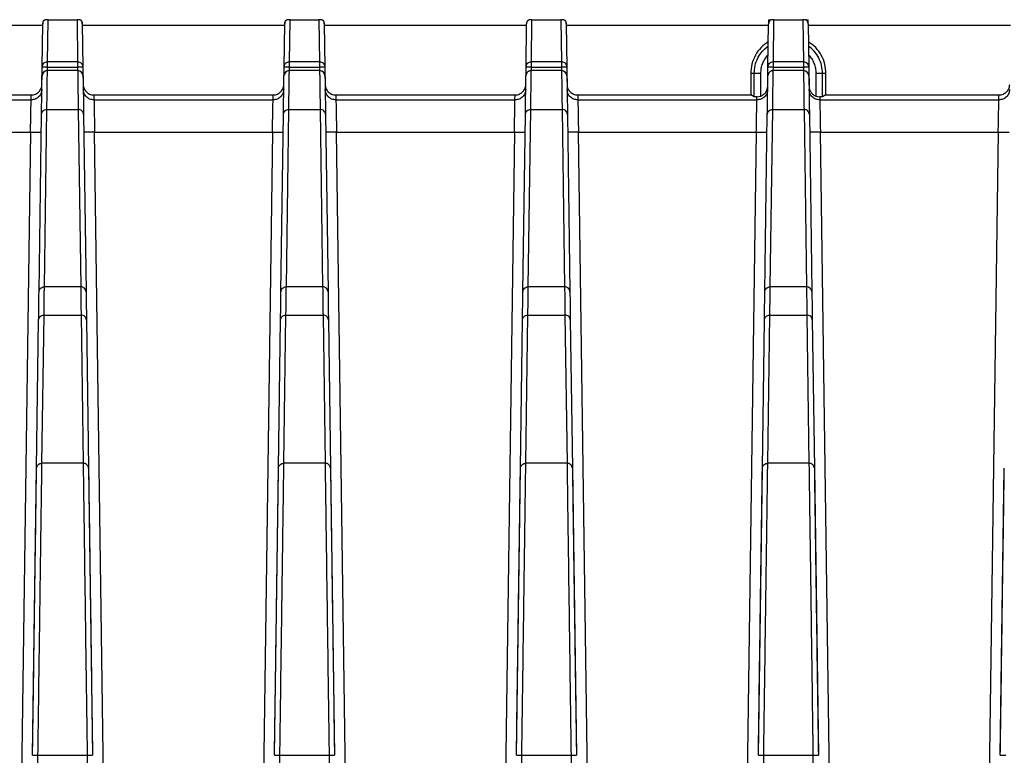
# Model space of a CAD drawing. Header units: millimetres. Extents: x -400 to 1650, y 544 to 1669.
# Tile 14 of 33: x 266 to 357, y 1601 to 1669. Entities that reach past the tile are written whole.
import ezdxf

# ---------------------------------------------------------------- set-up
doc = ezdxf.new("R2010")
doc.units = ezdxf.units.MM

# ---------------------------------------------------------------- blocks, each defined once
blk = doc.blocks.new('Drawing View10')
at = {"color": 7, "linetype": 'Continuous', "lineweight": 25}
for p, q in [((-182.365, 42.447), (-163.546, 42.447)), ((-163.601, 38.545), (-163.545, 42.549)), ((-163.544, 42.65), (-163.545, 42.557)), ((-163.545, 42.548), (-163.545, 42.557)), ((-163.381, 42.915), (-163.34, 42.947)), ((-163.101, 39.036), (-163.05, 42.947)), ((-163.05, 42.947), (-160.361, 42.947)), ((-160.361, 42.947), (-160.31, 39.036)), ((-160.071, 42.947), (-160.03, 42.915)), ((-159.866, 42.557), (-159.867, 42.65)), ((-159.866, 42.557), (-159.866, 42.548)), ((-159.866, 42.549), (-159.81, 38.545)), ((-159.865, 42.447), (-141.046, 42.447)), ((-141.101, 38.545), (-141.045, 42.549)), ((-141.044, 42.65), (-141.045, 42.557)), ((-141.045, 42.548), (-141.045, 42.557)), ((-140.881, 42.915), (-140.84, 42.947)), ((-140.601, 39.036), (-140.55, 42.947)), ((-140.55, 42.947), (-137.861, 42.947)), ((-137.861, 42.947), (-137.81, 39.036)), ((-137.571, 42.947), (-137.53, 42.915)), ((-137.366, 42.557), (-137.367, 42.65)), ((-137.366, 42.557), (-137.366, 42.548)), ((-137.366, 42.549), (-137.31, 38.545)), ((-137.365, 42.447), (-118.546, 42.447)), ((-118.601, 38.545), (-118.545, 42.549)), ((-118.544, 42.65), (-118.545, 42.557)), ((-118.545, 42.548), (-118.545, 42.557)), ((-118.381, 42.915), (-118.34, 42.947)), ((-118.101, 39.036), (-118.05, 42.947)), ((-118.05, 42.947), (-115.361, 42.947)), ((-115.361, 42.947), (-115.31, 39.036)), ((-115.071, 42.947), (-115.03, 42.915)), ((-114.866, 42.557), (-114.867, 42.65)), ((-114.866, 42.557), (-114.866, 42.548)), ((-114.866, 42.549), (-114.81, 38.545)), ((-114.865, 42.447), (-96.046, 42.447)), ((-96.101, 38.545), (-96.045, 42.549)), ((-96.045, 42.58), (-96.045, 42.548)), ((-96.04, 42.947), (-96.044, 42.58)), ((-96.04, 42.947), (-95.84, 42.947)), ((-95.601, 39.036), (-95.55, 42.947)), ((-95.55, 42.947), (-92.861, 42.947)), ((-92.861, 42.947), (-92.81, 39.036)), ((-92.571, 42.947), (-92.371, 42.947)), ((-92.367, 42.581), (-92.371, 42.947)), ((-92.366, 42.548), (-92.366, 42.581)), ((-92.366, 42.549), (-92.31, 38.545)), ((-92.365, 42.447), (-73.546, 42.447)), ((-163.622, 37.026), (-163.601, 38.545)), ((-163.601, 38.545), (-163.569, 38.695)), ((-163.106, 38.213), (-163.101, 38.541)), ((-160.309, 39.036), (-163.101, 39.036)), ((-163.101, 38.541), (-160.31, 38.541)), ((-160.31, 38.541), (-160.305, 38.213)), ((-159.81, 38.545), (-159.781, 36.448)), ((-141.122, 37.026), (-141.101, 38.545)), ((-141.101, 38.545), (-141.069, 38.695)), ((-140.606, 38.213), (-140.601, 38.541)), ((-137.809, 39.036), (-140.601, 39.036)), ((-140.601, 38.541), (-137.81, 38.541)), ((-137.81, 38.541), (-137.805, 38.213)), ((-137.31, 38.545), (-137.281, 36.448)), ((-118.622, 37.026), (-118.601, 38.545)), ((-118.601, 38.545), (-118.569, 38.695)), ((-118.106, 38.213), (-118.101, 38.541)), ((-115.309, 39.036), (-118.101, 39.036)), ((-118.101, 38.541), (-115.31, 38.541)), ((-115.31, 38.541), (-115.305, 38.213)), ((-114.81, 38.545), (-114.781, 36.448)), ((-96.122, 37.026), (-96.101, 38.545)), ((-96.101, 38.545), (-96.069, 38.695)), ((-95.606, 38.213), (-95.601, 38.541)), ((-92.809, 39.036), (-95.601, 39.036)), ((-95.601, 38.541), (-92.81, 38.541)), ((-92.81, 38.541), (-92.805, 38.213)), ((-92.31, 38.545), (-92.281, 36.448)), ((-163.582, 37.864), (-163.612, 37.72)), ((-160.298, 38.213), (-163.112, 38.213)), ((-163.112, 38.21), (-163.112, 38.211)), ((-160.298, 38.21), (-163.112, 38.21)), ((-160.298, 38.211), (-160.298, 38.21)), ((-141.082, 37.864), (-141.112, 37.72)), ((-137.798, 38.213), (-140.612, 38.213)), ((-140.612, 38.21), (-140.612, 38.211)), ((-137.798, 38.21), (-140.612, 38.21)), ((-137.798, 38.211), (-137.798, 38.21)), ((-118.582, 37.864), (-118.612, 37.72)), ((-115.298, 38.213), (-118.112, 38.213)), ((-118.112, 38.21), (-118.112, 38.211)), ((-115.298, 38.21), (-118.112, 38.21)), ((-115.298, 38.211), (-115.298, 38.21)), ((-97.705, 37.948), (-97.705, 35.947)), ((-97.381, 37.947), (-97.705, 37.947)), ((-96.765, 37.953), (-97.381, 37.947)), ((-97.381, 35.784), (-97.381, 37.947)), ((-96.765, 35.844), (-96.765, 37.953)), ((-96.082, 37.864), (-96.112, 37.72)), ((-92.798, 38.213), (-95.612, 38.213)), ((-95.612, 38.21), (-95.612, 38.211)), ((-92.798, 38.21), (-95.612, 38.21)), ((-92.798, 38.211), (-92.798, 38.21)), ((-91.646, 37.954), (-91.646, 35.844)), ((-91.03, 37.947), (-91.646, 37.954)), ((-91.03, 35.784), (-91.03, 37.947)), ((-90.705, 37.947), (-91.03, 37.947)), ((-90.705, 35.947), (-90.705, 37.947)), ((-180.705, 35.947), (-164.623, 35.947)), ((-164.629, 35.486), (-164.624, 35.947)), ((-158.787, 35.947), (-158.782, 35.486)), ((-158.787, 35.947), (-142.123, 35.947)), ((-142.129, 35.486), (-142.124, 35.947)), ((-136.287, 35.947), (-136.282, 35.486)), ((-136.287, 35.947), (-119.623, 35.947)), ((-119.629, 35.486), (-119.624, 35.947)), ((-113.787, 35.947), (-113.782, 35.486)), ((-113.787, 35.947), (-97.705, 35.947)), ((-97.381, 35.784), (-97.705, 35.947)), ((-97.126, 35.781), (-97.381, 35.784)), ((-97.129, 35.486), (-97.126, 35.781)), ((-97.126, 35.781), (-96.765, 35.844)), ((-91.646, 35.844), (-91.285, 35.781)), ((-91.03, 35.784), (-91.285, 35.781)), ((-91.285, 35.781), (-91.281, 35.486)), ((-90.705, 35.947), (-91.03, 35.784)), ((-90.705, 35.947), (-74.623, 35.947)), ((-74.629, 35.486), (-74.624, 35.947)), ((-181.281, 35.486), (-164.629, 35.486)), ((-158.782, 35.486), (-142.129, 35.486)), ((-136.282, 35.486), (-119.629, 35.486)), ((-113.782, 35.486), (-97.129, 35.486)), ((-91.281, 35.486), (-74.629, 35.486)), ((-163.893, 17.633), (-163.663, 34.129)), ((-163.393, 18.105), (-163.163, 34.601)), ((-163.163, 34.601), (-160.248, 34.601)), ((-160.248, 34.601), (-160.018, 18.105)), ((-159.748, 34.129), (-159.518, 17.633)), ((-141.393, 17.633), (-141.163, 34.129)), ((-140.893, 18.105), (-140.663, 34.601)), ((-140.663, 34.601), (-137.748, 34.601)), ((-137.748, 34.601), (-137.518, 18.105)), ((-137.248, 34.129), (-137.018, 17.633)), ((-118.893, 17.633), (-118.663, 34.129)), ((-118.393, 18.105), (-118.163, 34.601)), ((-118.163, 34.601), (-115.248, 34.601)), ((-115.248, 34.601), (-115.018, 18.105)), ((-114.748, 34.129), (-114.518, 17.633)), ((-96.393, 17.633), (-96.163, 34.129)), ((-95.893, 18.105), (-95.663, 34.601)), ((-95.663, 34.601), (-92.748, 34.601)), ((-92.748, 34.601), (-92.518, 18.105)), ((-92.248, 34.129), (-92.018, 17.633)), ((-181.225, 32.499), (-164.685, 32.499)), ((-164.685, 32.499), (-165.692, -39.557)), ((-157.719, -39.557), (-158.725, 32.499)), ((-158.725, 32.499), (-142.185, 32.499)), ((-142.185, 32.499), (-143.192, -39.557)), ((-135.219, -39.557), (-136.225, 32.499)), ((-136.225, 32.499), (-119.685, 32.499)), ((-119.685, 32.499), (-120.692, -39.557)), ((-112.719, -39.557), (-113.725, 32.499)), ((-113.725, 32.499), (-97.185, 32.499)), ((-97.185, 32.499), (-98.192, -39.557)), ((-90.219, -39.557), (-91.225, 32.499)), ((-91.225, 32.499), (-74.685, 32.499)), ((-74.685, 32.499), (-75.692, -39.557)), ((-160.018, 18.105), (-163.393, 18.105)), ((-137.518, 18.105), (-140.893, 18.105)), ((-115.018, 18.105), (-118.393, 18.105)), ((-92.518, 18.105), (-95.893, 18.105)), ((-164.122, 1.242), (-163.929, 15.028)), ((-163.622, 1.7), (-163.429, 15.487)), ((-163.429, 15.487), (-159.981, 15.487)), ((-159.981, 15.487), (-159.789, 1.7)), ((-159.482, 15.028), (-159.289, 1.242)), ((-141.622, 1.242), (-141.429, 15.028)), ((-141.122, 1.7), (-140.929, 15.487)), ((-140.929, 15.487), (-137.481, 15.487)), ((-137.481, 15.487), (-137.289, 1.7)), ((-136.982, 15.028), (-136.789, 1.242)), ((-119.122, 1.242), (-118.929, 15.028)), ((-118.622, 1.7), (-118.429, 15.487)), ((-118.429, 15.487), (-114.981, 15.487)), ((-114.981, 15.487), (-114.789, 1.7)), ((-114.482, 15.028), (-114.289, 1.242)), ((-96.622, 1.242), (-96.429, 15.028)), ((-96.122, 1.7), (-95.929, 15.487)), ((-95.929, 15.487), (-92.481, 15.487)), ((-92.481, 15.487), (-92.289, 1.7)), ((-91.982, 15.028), (-91.789, 1.242)), ((-164.495, -25.456), (-164.122, 1.24)), ((-159.789, 1.7), (-163.622, 1.7)), ((-159.289, 1.24), (-158.916, -25.456)), ((-141.995, -25.456), (-141.622, 1.24)), ((-137.289, 1.7), (-141.122, 1.7)), ((-136.789, 1.24), (-136.416, -25.456)), ((-119.495, -25.456), (-119.122, 1.24)), ((-114.789, 1.7), (-118.622, 1.7)), ((-114.289, 1.24), (-113.916, -25.456)), ((-96.995, -25.456), (-96.622, 1.24)), ((-92.289, 1.7), (-96.122, 1.7)), ((-91.789, 1.24), (-91.416, -25.456)), ((-74.495, -25.456), (-74.122, 1.24)), ((-164.192, -39.56), (-163.995, -25.452)), ((-163.995, -25.452), (-159.416, -25.452)), ((-159.416, -25.452), (-159.219, -39.56)), ((-141.692, -39.56), (-141.495, -25.452)), ((-141.495, -25.452), (-136.916, -25.452)), ((-136.916, -25.452), (-136.719, -39.56)), ((-119.192, -39.56), (-118.995, -25.452)), ((-118.995, -25.452), (-114.416, -25.452)), ((-114.416, -25.452), (-114.219, -39.56)), ((-96.692, -39.56), (-96.495, -25.452)), ((-96.495, -25.452), (-91.916, -25.452)), ((-91.916, -25.452), (-91.719, -39.56))]:
    blk.add_line(p, q, dxfattribs=at)
for centre, radius, start, end in [((-163.244, 42.647), 0.3, 117.15391, 179.52327), ((-160.167, 42.647), 0.3, 0.47702, 62.84609), ((-140.744, 42.647), 0.3, 117.15391, 179.52327), ((-137.667, 42.647), 0.3, 0.47702, 62.84609), ((-118.244, 42.647), 0.3, 117.15391, 179.52327), ((-115.167, 42.647), 0.3, 0.47702, 62.84609), ((-163.112, 37.713), 0.5, 89.98729, 162.03785), ((-160.298, 37.713), 0.5, 1.25507, 89.98759), ((-140.612, 37.713), 0.5, 89.98729, 162.03785), ((-137.798, 37.713), 0.5, 1.25507, 89.98759), ((-118.112, 37.713), 0.5, 89.98729, 162.03785), ((-115.298, 37.713), 0.5, 1.25507, 89.98759), ((-95.612, 37.713), 0.5, 89.98729, 162.03785), ((-92.798, 37.713), 0.5, 1.25507, 89.98759)]:
    blk.add_arc(centre, radius, start, end, dxfattribs=at)
for points, knots in [([(-163.545, 42.557), (-163.542, 42.592), (-163.537, 42.66), (-163.504, 42.756), (-163.453, 42.843), (-163.406, 42.89), (-163.381, 42.914)], [0, 0, 0, 0, 0.259258, 0.504984, 0.748134, 1, 1, 1, 1]), ([(-163.05, 42.947), (-163.065, 42.947), (-163.093, 42.948), (-163.179, 42.946), (-163.253, 42.949), (-163.304, 42.948), (-163.34, 42.947)], [0, 0, 0, 0, 0.049531, 0.095807, 0.372529, 1, 1, 1, 1]), ([(-160.071, 42.947), (-160.102, 42.947), (-160.14, 42.947), (-160.228, 42.947), (-160.268, 42.947), (-160.317, 42.948), (-160.346, 42.948), (-160.361, 42.947)], [0, 0, 0, 0, 0.632231, 0.789686, 0.902627, 0.949244, 1, 1, 1, 1]), ([(-160.029, 42.914), (-160.005, 42.89), (-159.958, 42.843), (-159.907, 42.756), (-159.874, 42.66), (-159.869, 42.592), (-159.866, 42.557)], [0, 0, 0, 0, 0.251866, 0.495016, 0.740741, 1, 1, 1, 1]), ([(-141.045, 42.557), (-141.042, 42.592), (-141.037, 42.66), (-141.004, 42.756), (-140.953, 42.843), (-140.906, 42.89), (-140.881, 42.914)], [0, 0, 0, 0, 0.259258, 0.504984, 0.748134, 1, 1, 1, 1]), ([(-140.55, 42.947), (-140.565, 42.947), (-140.593, 42.948), (-140.679, 42.946), (-140.753, 42.949), (-140.804, 42.948), (-140.84, 42.947)], [0, 0, 0, 0, 0.049531, 0.095807, 0.372529, 1, 1, 1, 1]), ([(-137.571, 42.947), (-137.602, 42.947), (-137.64, 42.947), (-137.728, 42.947), (-137.768, 42.947), (-137.817, 42.948), (-137.846, 42.948), (-137.861, 42.947)], [0, 0, 0, 0, 0.632231, 0.789686, 0.902627, 0.949244, 1, 1, 1, 1]), ([(-137.529, 42.914), (-137.505, 42.89), (-137.458, 42.843), (-137.407, 42.756), (-137.374, 42.66), (-137.369, 42.592), (-137.366, 42.557)], [0, 0, 0, 0, 0.251866, 0.495016, 0.740741, 1, 1, 1, 1]), ([(-118.545, 42.557), (-118.542, 42.592), (-118.537, 42.66), (-118.504, 42.756), (-118.453, 42.843), (-118.406, 42.89), (-118.381, 42.914)], [0, 0, 0, 0, 0.2592585, 0.5049842, 0.7481337, 1, 1, 1, 1]), ([(-118.05, 42.947), (-118.065, 42.947), (-118.093, 42.948), (-118.179, 42.946), (-118.253, 42.949), (-118.304, 42.948), (-118.34, 42.947)], [0, 0, 0, 0, 0.049531, 0.095807, 0.372529, 1, 1, 1, 1]), ([(-115.071, 42.947), (-115.102, 42.947), (-115.14, 42.947), (-115.228, 42.947), (-115.268, 42.947), (-115.317, 42.948), (-115.346, 42.948), (-115.361, 42.947)], [0, 0, 0, 0, 0.632231, 0.789686, 0.902627, 0.949244, 1, 1, 1, 1]), ([(-115.029, 42.914), (-115.005, 42.89), (-114.958, 42.843), (-114.907, 42.756), (-114.874, 42.66), (-114.869, 42.592), (-114.866, 42.557)], [0, 0, 0, 0, 0.2518663, 0.4950158, 0.7407415, 1, 1, 1, 1]), ([(-95.84, 42.947), (-95.888, 42.903), (-95.967, 42.83), (-96.027, 42.695), (-96.038, 42.617), (-96.044, 42.58)], [0, 0, 0, 0, 0.451058, 0.74093, 1, 1, 1, 1]), ([(-95.55, 42.947), (-95.565, 42.947), (-95.593, 42.948), (-95.679, 42.946), (-95.753, 42.949), (-95.804, 42.948), (-95.84, 42.947)], [0, 0, 0, 0, 0.049531, 0.095807, 0.372529, 1, 1, 1, 1]), ([(-92.571, 42.947), (-92.602, 42.947), (-92.64, 42.947), (-92.728, 42.947), (-92.768, 42.947), (-92.817, 42.948), (-92.846, 42.948), (-92.861, 42.947)], [0, 0, 0, 0, 0.632231, 0.789686, 0.902627, 0.949244, 1, 1, 1, 1]), ([(-92.367, 42.581), (-92.373, 42.617), (-92.384, 42.696), (-92.444, 42.83), (-92.523, 42.903), (-92.571, 42.947)], [0, 0, 0, 0, 0.25854, 0.548619, 1, 1, 1, 1]), ([(-92.326, 39.685), (-92.224, 39.563), (-92.021, 39.318), (-91.811, 38.888), (-91.672, 38.43), (-91.655, 38.113), (-91.646, 37.954)], [0, 0, 0, 0, 0.250003, 0.500004, 0.750003, 1, 1, 1, 1]), ([(-163.569, 38.695), (-163.567, 38.708), (-163.553, 38.784), (-163.457, 38.9), (-163.297, 39.014), (-163.166, 39.029), (-163.101, 39.036)], [0, 0, 0, 0, 0.0647414, 0.3764943, 0.6882471, 1, 1, 1, 1]), ([(-141.069, 38.695), (-141.067, 38.708), (-141.053, 38.784), (-140.957, 38.9), (-140.797, 39.014), (-140.666, 39.029), (-140.601, 39.036)], [0, 0, 0, 0, 0.064741, 0.376494, 0.688247, 1, 1, 1, 1]), ([(-118.569, 38.695), (-118.567, 38.708), (-118.553, 38.784), (-118.457, 38.9), (-118.297, 39.014), (-118.166, 39.029), (-118.101, 39.036)], [0, 0, 0, 0, 0.064741, 0.376494, 0.688247, 1, 1, 1, 1]), ([(-96.069, 38.695), (-96.067, 38.708), (-96.053, 38.784), (-95.957, 38.9), (-95.797, 39.014), (-95.666, 39.029), (-95.601, 39.036)], [0, 0, 0, 0, 0.064729, 0.376486, 0.688243, 1, 1, 1, 1]), ([(-163.112, 38.21), (-163.178, 38.203), (-163.308, 38.189), (-163.469, 38.074), (-163.565, 37.957), (-163.579, 37.879), (-163.582, 37.864)], [0, 0, 0, 0, 0.309109, 0.618218, 0.927327, 1, 1, 1, 1]), ([(-163.163, 34.601), (-163.152, 35.398), (-163.129, 36.994), (-163.118, 37.805), (-163.112, 38.21)], [0, 0, 0, 0, 0.5, 1, 1, 1, 1]), ([(-160.298, 38.21), (-160.297, 38.124), (-160.294, 37.986), (-160.295, 37.785), (-160.291, 37.666), (-160.29, 37.605), (-160.29, 37.585), (-160.29, 37.577)], [0, 0, 0, 0, 0.465616, 0.748835, 0.914687, 0.971235, 1, 1, 1, 1]), ([(-160.29, 37.577), (-160.284, 37.188), (-160.273, 36.411), (-160.257, 35.204), (-160.248, 34.601)], [0, 0, 0, 0, 0.5, 1, 1, 1, 1]), ([(-140.612, 38.21), (-140.678, 38.203), (-140.808, 38.189), (-140.969, 38.074), (-141.065, 37.957), (-141.079, 37.879), (-141.082, 37.864)], [0, 0, 0, 0, 0.309109, 0.618218, 0.927327, 1, 1, 1, 1]), ([(-140.663, 34.601), (-140.652, 35.398), (-140.629, 36.994), (-140.618, 37.805), (-140.612, 38.21)], [0, 0, 0, 0, 0.5, 1, 1, 1, 1]), ([(-137.798, 38.21), (-137.797, 38.124), (-137.794, 37.986), (-137.795, 37.785), (-137.791, 37.666), (-137.79, 37.605), (-137.79, 37.585), (-137.79, 37.577)], [0, 0, 0, 0, 0.465616, 0.748835, 0.914687, 0.971235, 1, 1, 1, 1]), ([(-137.79, 37.577), (-137.784, 37.188), (-137.773, 36.411), (-137.757, 35.204), (-137.748, 34.601)], [0, 0, 0, 0, 0.5, 1, 1, 1, 1]), ([(-118.112, 38.21), (-118.178, 38.203), (-118.308, 38.189), (-118.469, 38.074), (-118.565, 37.957), (-118.579, 37.879), (-118.582, 37.864)], [0, 0, 0, 0, 0.309109, 0.618218, 0.927327, 1, 1, 1, 1]), ([(-118.163, 34.601), (-118.152, 35.398), (-118.129, 36.994), (-118.118, 37.805), (-118.112, 38.21)], [0, 0, 0, 0, 0.5, 1, 1, 1, 1]), ([(-115.298, 38.21), (-115.297, 38.124), (-115.294, 37.986), (-115.295, 37.785), (-115.291, 37.666), (-115.29, 37.605), (-115.29, 37.585), (-115.29, 37.577)], [0, 0, 0, 0, 0.465616, 0.748835, 0.914687, 0.971235, 1, 1, 1, 1]), ([(-115.29, 37.577), (-115.284, 37.188), (-115.273, 36.411), (-115.257, 35.204), (-115.248, 34.601)], [0, 0, 0, 0, 0.5, 1, 1, 1, 1]), ([(-95.612, 38.21), (-95.678, 38.203), (-95.808, 38.189), (-95.969, 38.074), (-96.065, 37.957), (-96.079, 37.879), (-96.082, 37.864)], [0, 0, 0, 0, 0.309109, 0.618218, 0.927327, 1, 1, 1, 1]), ([(-95.663, 34.601), (-95.652, 35.398), (-95.629, 36.994), (-95.618, 37.805), (-95.612, 38.21)], [0, 0, 0, 0, 0.5, 1, 1, 1, 1]), ([(-92.798, 38.21), (-92.797, 38.124), (-92.794, 37.986), (-92.795, 37.785), (-92.791, 37.666), (-92.79, 37.605), (-92.79, 37.585), (-92.79, 37.577)], [0, 0, 0, 0, 0.465616, 0.748835, 0.914687, 0.971235, 1, 1, 1, 1]), ([(-92.79, 37.577), (-92.784, 37.188), (-92.773, 36.411), (-92.757, 35.204), (-92.748, 34.601)], [0, 0, 0, 0, 0.5, 1, 1, 1, 1]), ([(-164.623, 35.947), (-164.55, 35.951), (-164.409, 35.958), (-164.159, 36.038), (-163.909, 36.223), (-163.721, 36.47), (-163.637, 36.719), (-163.628, 36.86), (-163.623, 36.934)], [0, 0, 0, 0, 0.1405683, 0.2714143, 0.4999908, 0.7285715, 0.8592385, 1, 1, 1, 1]), ([(-159.787, 36.934), (-159.783, 36.86), (-159.774, 36.719), (-159.69, 36.47), (-159.501, 36.223), (-159.252, 36.038), (-159.001, 35.958), (-158.86, 35.951), (-158.787, 35.947)], [0, 0, 0, 0, 0.14056, 0.2714, 0.499966, 0.728538, 0.85916, 1, 1, 1, 1]), ([(-142.123, 35.947), (-142.05, 35.951), (-141.909, 35.958), (-141.659, 36.038), (-141.409, 36.223), (-141.221, 36.47), (-141.137, 36.719), (-141.128, 36.86), (-141.123, 36.934)], [0, 0, 0, 0, 0.140568, 0.271414, 0.499991, 0.728572, 0.859239, 1, 1, 1, 1]), ([(-137.287, 36.934), (-137.283, 36.86), (-137.274, 36.719), (-137.19, 36.47), (-137.001, 36.223), (-136.752, 36.038), (-136.501, 35.958), (-136.36, 35.951), (-136.287, 35.947)], [0, 0, 0, 0, 0.14056, 0.2714, 0.499966, 0.728538, 0.85916, 1, 1, 1, 1]), ([(-119.623, 35.947), (-119.55, 35.951), (-119.409, 35.958), (-119.159, 36.038), (-118.909, 36.223), (-118.721, 36.47), (-118.637, 36.719), (-118.628, 36.86), (-118.623, 36.934)], [0, 0, 0, 0, 0.140568, 0.271414, 0.499991, 0.728572, 0.859239, 1, 1, 1, 1]), ([(-114.787, 36.934), (-114.783, 36.86), (-114.774, 36.719), (-114.69, 36.47), (-114.501, 36.223), (-114.252, 36.038), (-114.001, 35.958), (-113.86, 35.951), (-113.787, 35.947)], [0, 0, 0, 0, 0.14056, 0.2714, 0.499966, 0.728538, 0.85916, 1, 1, 1, 1]), ([(-96.765, 35.844), (-96.674, 35.888), (-96.492, 35.976), (-96.292, 36.206), (-96.154, 36.471), (-96.135, 36.666), (-96.126, 36.762)], [0, 0, 0, 0, 0.253524, 0.509058, 0.755782, 1, 1, 1, 1]), ([(-92.285, 36.762), (-92.275, 36.662), (-92.256, 36.46), (-92.11, 36.193), (-91.909, 35.971), (-91.733, 35.886), (-91.646, 35.844)], [0, 0, 0, 0, 0.253548, 0.509099, 0.755806, 1, 1, 1, 1]), ([(-74.623, 35.947), (-74.55, 35.951), (-74.409, 35.958), (-74.159, 36.038), (-73.909, 36.223), (-73.721, 36.47), (-73.637, 36.719), (-73.628, 36.86), (-73.623, 36.934)], [0, 0, 0, 0, 0.140568, 0.271414, 0.499991, 0.728572, 0.859239, 1, 1, 1, 1]), ([(-164.685, 32.499), (-164.681, 32.724), (-164.673, 33.153), (-164.66, 33.891), (-164.645, 34.676), (-164.632, 35.342), (-164.63, 35.439), (-164.629, 35.486)], [0, 0, 0, 0, 0.145139, 0.277137, 0.500811, 0.754604, 1, 1, 1, 1]), ([(-158.782, 35.486), (-158.78, 35.439), (-158.778, 35.342), (-158.766, 34.676), (-158.751, 33.889), (-158.738, 33.151), (-158.73, 32.723), (-158.725, 32.499)], [0, 0, 0, 0, 0.24453, 0.499018, 0.723558, 0.855404, 1, 1, 1, 1]), ([(-142.185, 32.499), (-142.181, 32.724), (-142.173, 33.153), (-142.16, 33.891), (-142.145, 34.676), (-142.132, 35.342), (-142.13, 35.439), (-142.129, 35.486)], [0, 0, 0, 0, 0.145139, 0.277137, 0.500811, 0.754604, 1, 1, 1, 1]), ([(-136.282, 35.486), (-136.28, 35.439), (-136.278, 35.342), (-136.266, 34.676), (-136.251, 33.889), (-136.238, 33.151), (-136.23, 32.723), (-136.225, 32.499)], [0, 0, 0, 0, 0.24453, 0.499018, 0.723558, 0.855404, 1, 1, 1, 1]), ([(-119.685, 32.499), (-119.681, 32.724), (-119.673, 33.153), (-119.66, 33.891), (-119.645, 34.676), (-119.632, 35.342), (-119.63, 35.439), (-119.629, 35.486)], [0, 0, 0, 0, 0.145139, 0.277137, 0.500811, 0.754604, 1, 1, 1, 1]), ([(-113.782, 35.486), (-113.78, 35.439), (-113.778, 35.342), (-113.766, 34.676), (-113.751, 33.889), (-113.738, 33.151), (-113.73, 32.723), (-113.725, 32.499)], [0, 0, 0, 0, 0.24453, 0.499018, 0.723558, 0.855404, 1, 1, 1, 1]), ([(-97.185, 32.499), (-97.181, 32.723), (-97.173, 33.151), (-97.16, 33.889), (-97.145, 34.676), (-97.133, 35.342), (-97.13, 35.439), (-97.129, 35.486)], [0, 0, 0, 0, 0.144516, 0.276304, 0.500792, 0.75504, 1, 1, 1, 1]), ([(-91.281, 35.486), (-91.28, 35.442), (-91.279, 35.374), (-91.272, 34.999), (-91.263, 34.534), (-91.251, 33.914), (-91.238, 33.181), (-91.23, 32.736), (-91.225, 32.499)], [0, 0, 0, 0, 0.240086, 0.367628, 0.499818, 0.713264, 0.847575, 1, 1, 1, 1]), ([(-74.685, 32.499), (-74.681, 32.724), (-74.673, 33.153), (-74.66, 33.891), (-74.645, 34.676), (-74.632, 35.342), (-74.63, 35.439), (-74.629, 35.486)], [0, 0, 0, 0, 0.145139, 0.277137, 0.500811, 0.754604, 1, 1, 1, 1]), ([(-163.429, 15.487), (-163.42, 15.96), (-163.407, 16.669), (-163.411, 17.338), (-163.404, 17.645), (-163.398, 17.846), (-163.395, 18.007), (-163.393, 18.105)], [0, 0, 0, 0, 0.499985, 0.749987, 0.793096, 0.874992, 1, 1, 1, 1]), ([(-160.018, 18.105), (-160.01, 17.705), (-159.998, 17.106), (-160.002, 16.39), (-159.993, 16.042), (-159.988, 15.807), (-159.984, 15.607), (-159.981, 15.487)], [0, 0, 0, 0, 0.499985, 0.749986, 0.793068, 0.874992, 1, 1, 1, 1]), ([(-140.929, 15.487), (-140.92, 15.96), (-140.907, 16.669), (-140.911, 17.338), (-140.904, 17.645), (-140.898, 17.846), (-140.895, 18.007), (-140.893, 18.105)], [0, 0, 0, 0, 0.499985, 0.749987, 0.793096, 0.874992, 1, 1, 1, 1]), ([(-137.518, 18.105), (-137.51, 17.705), (-137.498, 17.106), (-137.502, 16.39), (-137.493, 16.042), (-137.488, 15.807), (-137.484, 15.607), (-137.481, 15.487)], [0, 0, 0, 0, 0.499985, 0.749986, 0.793068, 0.874992, 1, 1, 1, 1]), ([(-118.429, 15.487), (-118.42, 15.96), (-118.407, 16.669), (-118.411, 17.338), (-118.404, 17.645), (-118.398, 17.846), (-118.395, 18.007), (-118.393, 18.105)], [0, 0, 0, 0, 0.499985, 0.749987, 0.793096, 0.874992, 1, 1, 1, 1]), ([(-115.018, 18.105), (-115.01, 17.705), (-114.998, 17.106), (-115.002, 16.39), (-114.993, 16.042), (-114.988, 15.807), (-114.984, 15.607), (-114.981, 15.487)], [0, 0, 0, 0, 0.499985, 0.749986, 0.793068, 0.874992, 1, 1, 1, 1]), ([(-95.929, 15.487), (-95.92, 15.96), (-95.907, 16.669), (-95.911, 17.338), (-95.904, 17.645), (-95.898, 17.846), (-95.895, 18.007), (-95.893, 18.105)], [0, 0, 0, 0, 0.499985, 0.749987, 0.793096, 0.874992, 1, 1, 1, 1]), ([(-92.518, 18.105), (-92.51, 17.705), (-92.498, 17.106), (-92.502, 16.39), (-92.493, 16.042), (-92.488, 15.807), (-92.484, 15.607), (-92.481, 15.487)], [0, 0, 0, 0, 0.499985, 0.749986, 0.793068, 0.874992, 1, 1, 1, 1]), ([(-163.995, -25.452), (-163.974, -23.99), (-163.934, -21.065), (-163.875, -16.793), (-163.819, -12.722), (-163.767, -8.941), (-163.72, -5.527), (-163.68, -2.569), (-163.646, -0.074), (-163.63, 1.109), (-163.622, 1.7)], [0, 0, 0, 0, 0.125, 0.25, 0.375, 0.5, 0.625, 0.75, 0.875, 1, 1, 1, 1]), ([(-159.789, 1.7), (-159.781, 1.109), (-159.765, -0.074), (-159.731, -2.569), (-159.69, -5.527), (-159.644, -8.941), (-159.592, -12.722), (-159.536, -16.793), (-159.477, -21.065), (-159.436, -23.99), (-159.416, -25.452)], [0, 0, 0, 0, 0.125, 0.25, 0.375, 0.5, 0.625, 0.75, 0.875, 1, 1, 1, 1]), ([(-141.495, -25.452), (-141.474, -23.99), (-141.434, -21.065), (-141.375, -16.793), (-141.319, -12.722), (-141.267, -8.941), (-141.22, -5.527), (-141.18, -2.569), (-141.146, -0.074), (-141.13, 1.109), (-141.122, 1.7)], [0, 0, 0, 0, 0.125, 0.25, 0.375, 0.5, 0.625, 0.75, 0.875, 1, 1, 1, 1]), ([(-137.289, 1.7), (-137.281, 1.109), (-137.265, -0.074), (-137.231, -2.569), (-137.19, -5.527), (-137.144, -8.941), (-137.092, -12.722), (-137.036, -16.793), (-136.977, -21.065), (-136.936, -23.99), (-136.916, -25.452)], [0, 0, 0, 0, 0.125, 0.25, 0.375, 0.5, 0.625, 0.75, 0.875, 1, 1, 1, 1]), ([(-118.995, -25.452), (-118.974, -23.99), (-118.934, -21.065), (-118.875, -16.793), (-118.819, -12.722), (-118.767, -8.941), (-118.72, -5.527), (-118.68, -2.569), (-118.646, -0.074), (-118.63, 1.109), (-118.622, 1.7)], [0, 0, 0, 0, 0.125, 0.25, 0.375, 0.5, 0.625, 0.75, 0.875, 1, 1, 1, 1]), ([(-114.789, 1.7), (-114.781, 1.109), (-114.765, -0.074), (-114.731, -2.569), (-114.69, -5.527), (-114.644, -8.941), (-114.592, -12.722), (-114.536, -16.793), (-114.477, -21.065), (-114.436, -23.99), (-114.416, -25.452)], [0, 0, 0, 0, 0.125, 0.25, 0.375, 0.5, 0.625, 0.75, 0.875, 1, 1, 1, 1]), ([(-96.495, -25.452), (-96.474, -23.99), (-96.434, -21.065), (-96.375, -16.793), (-96.319, -12.722), (-96.267, -8.941), (-96.22, -5.527), (-96.18, -2.569), (-96.146, -0.074), (-96.13, 1.109), (-96.122, 1.7)], [0, 0, 0, 0, 0.125, 0.25, 0.375, 0.5, 0.625, 0.75, 0.875, 1, 1, 1, 1]), ([(-92.289, 1.7), (-92.281, 1.109), (-92.265, -0.074), (-92.231, -2.569), (-92.19, -5.527), (-92.144, -8.941), (-92.092, -12.722), (-92.036, -16.793), (-91.977, -21.065), (-91.936, -23.99), (-91.916, -25.452)], [0, 0, 0, 0, 0.125, 0.25, 0.375, 0.5, 0.625, 0.75, 0.875, 1, 1, 1, 1])]:
    blk.add_open_spline(points, degree=3, knots=knots, dxfattribs=at)
for points in [[(-96.065, 40.913), (-96.303, 40.738), (-96.78, 40.388), (-97.296, 39.658), (-97.641, 38.833), (-97.684, 38.243), (-97.705, 37.948)], [(-97.381, 37.947), (-97.364, 38.197), (-97.33, 38.695), (-97.058, 39.4), (-96.648, 40.034), (-96.265, 40.355), (-96.073, 40.515)], [(-90.705, 37.947), (-90.727, 38.242), (-90.77, 38.832), (-91.114, 39.658), (-91.631, 40.388), (-92.108, 40.738), (-92.346, 40.913)], [(-91.03, 37.947), (-91.047, 38.197), (-91.081, 38.695), (-91.353, 39.4), (-91.762, 40.034), (-92.146, 40.355), (-92.337, 40.515)], [(-96.765, 37.953), (-96.756, 38.112), (-96.738, 38.429), (-96.6, 38.888), (-96.39, 39.318), (-96.187, 39.562), (-96.085, 39.685)], [(-163.101, 38.541), (-163.166, 38.541), (-163.297, 38.543), (-163.463, 38.545), (-163.578, 38.546), (-163.593, 38.546), (-163.601, 38.545)], [(-163.101, 38.541), (-163.101, 38.602), (-163.101, 38.724), (-163.101, 38.882), (-163.101, 38.999), (-163.101, 39.024), (-163.101, 39.036)], [(-160.31, 39.036), (-160.31, 39.024), (-160.31, 38.999), (-160.31, 38.882), (-160.31, 38.724), (-160.31, 38.602), (-160.31, 38.541)], [(-159.81, 38.545), (-159.817, 38.546), (-159.832, 38.546), (-159.948, 38.545), (-160.113, 38.543), (-160.244, 38.541), (-160.31, 38.541)], [(-160.309, 39.036), (-160.244, 39.029), (-160.115, 39.014), (-159.951, 38.901), (-159.835, 38.739), (-159.818, 38.61), (-159.81, 38.545)], [(-140.601, 38.541), (-140.666, 38.541), (-140.797, 38.543), (-140.963, 38.545), (-141.078, 38.546), (-141.093, 38.546), (-141.101, 38.545)], [(-140.601, 38.541), (-140.601, 38.602), (-140.601, 38.724), (-140.601, 38.882), (-140.601, 38.999), (-140.601, 39.024), (-140.601, 39.036)], [(-137.81, 39.036), (-137.81, 39.024), (-137.81, 38.999), (-137.81, 38.882), (-137.81, 38.724), (-137.81, 38.602), (-137.81, 38.541)], [(-137.31, 38.545), (-137.317, 38.546), (-137.332, 38.546), (-137.448, 38.545), (-137.613, 38.543), (-137.744, 38.541), (-137.81, 38.541)], [(-137.809, 39.036), (-137.744, 39.029), (-137.615, 39.014), (-137.451, 38.901), (-137.335, 38.739), (-137.318, 38.61), (-137.31, 38.545)], [(-118.101, 38.541), (-118.166, 38.541), (-118.297, 38.543), (-118.463, 38.545), (-118.578, 38.546), (-118.593, 38.546), (-118.601, 38.545)], [(-118.101, 38.541), (-118.101, 38.602), (-118.101, 38.724), (-118.101, 38.882), (-118.101, 38.999), (-118.101, 39.024), (-118.101, 39.036)], [(-115.31, 39.036), (-115.31, 39.024), (-115.31, 38.999), (-115.31, 38.882), (-115.31, 38.724), (-115.31, 38.602), (-115.31, 38.541)], [(-114.81, 38.545), (-114.817, 38.546), (-114.832, 38.546), (-114.948, 38.545), (-115.113, 38.543), (-115.244, 38.541), (-115.31, 38.541)], [(-115.309, 39.036), (-115.244, 39.029), (-115.115, 39.014), (-114.951, 38.901), (-114.835, 38.739), (-114.818, 38.61), (-114.81, 38.545)], [(-95.601, 38.541), (-95.666, 38.541), (-95.797, 38.543), (-95.963, 38.545), (-96.078, 38.546), (-96.093, 38.546), (-96.101, 38.545)], [(-95.601, 38.541), (-95.601, 38.602), (-95.601, 38.724), (-95.601, 38.882), (-95.601, 38.999), (-95.601, 39.024), (-95.601, 39.036)], [(-92.81, 39.036), (-92.81, 39.024), (-92.81, 38.999), (-92.81, 38.882), (-92.81, 38.724), (-92.81, 38.602), (-92.81, 38.541)], [(-92.31, 38.545), (-92.317, 38.546), (-92.332, 38.546), (-92.448, 38.545), (-92.613, 38.543), (-92.744, 38.541), (-92.81, 38.541)], [(-92.809, 39.036), (-92.744, 39.029), (-92.615, 39.014), (-92.451, 38.901), (-92.335, 38.739), (-92.318, 38.61), (-92.31, 38.545)], [(-163.663, 34.129), (-163.652, 34.923), (-163.629, 36.51), (-163.618, 37.317), (-163.612, 37.72)], [(-159.798, 37.72), (-159.807, 37.785), (-159.823, 37.914), (-159.939, 38.075), (-160.103, 38.188), (-160.233, 38.203), (-160.298, 38.21)], [(-159.798, 37.72), (-159.793, 37.317), (-159.781, 36.51), (-159.759, 34.922), (-159.748, 34.129)], [(-141.163, 34.129), (-141.152, 34.923), (-141.129, 36.51), (-141.118, 37.317), (-141.112, 37.72)], [(-137.298, 37.72), (-137.307, 37.785), (-137.323, 37.914), (-137.439, 38.075), (-137.603, 38.188), (-137.733, 38.203), (-137.798, 38.21)], [(-137.298, 37.72), (-137.293, 37.317), (-137.281, 36.51), (-137.259, 34.922), (-137.248, 34.129)], [(-118.663, 34.129), (-118.652, 34.923), (-118.629, 36.51), (-118.618, 37.317), (-118.612, 37.72)], [(-114.798, 37.72), (-114.807, 37.785), (-114.823, 37.914), (-114.939, 38.075), (-115.103, 38.188), (-115.233, 38.203), (-115.298, 38.21)], [(-114.798, 37.72), (-114.793, 37.317), (-114.781, 36.51), (-114.759, 34.922), (-114.748, 34.129)], [(-96.163, 34.129), (-96.152, 34.923), (-96.129, 36.51), (-96.118, 37.317), (-96.112, 37.72)], [(-92.298, 37.72), (-92.307, 37.785), (-92.323, 37.914), (-92.439, 38.075), (-92.603, 38.188), (-92.733, 38.203), (-92.798, 38.21)], [(-92.298, 37.72), (-92.293, 37.317), (-92.281, 36.51), (-92.259, 34.922), (-92.248, 34.129)], [(-163.63, 36.472), (-163.646, 36.343), (-163.68, 36.083), (-163.911, 35.758), (-164.24, 35.531), (-164.499, 35.501), (-164.629, 35.486)], [(-158.782, 35.486), (-158.911, 35.501), (-159.171, 35.531), (-159.499, 35.758), (-159.731, 36.083), (-159.764, 36.343), (-159.781, 36.472)], [(-141.13, 36.472), (-141.146, 36.343), (-141.18, 36.083), (-141.411, 35.758), (-141.74, 35.531), (-141.999, 35.501), (-142.129, 35.486)], [(-136.282, 35.486), (-136.411, 35.501), (-136.671, 35.531), (-136.999, 35.758), (-137.231, 36.083), (-137.264, 36.343), (-137.281, 36.472)], [(-118.63, 36.472), (-118.646, 36.343), (-118.68, 36.083), (-118.911, 35.758), (-119.24, 35.531), (-119.499, 35.501), (-119.629, 35.486)], [(-113.782, 35.486), (-113.911, 35.501), (-114.171, 35.531), (-114.499, 35.758), (-114.731, 36.083), (-114.764, 36.343), (-114.781, 36.472)], [(-96.13, 36.472), (-96.146, 36.343), (-96.18, 36.083), (-96.411, 35.758), (-96.74, 35.531), (-97, 35.501), (-97.129, 35.486)], [(-91.281, 35.486), (-91.411, 35.501), (-91.671, 35.531), (-91.999, 35.758), (-92.231, 36.083), (-92.264, 36.343), (-92.281, 36.472)], [(-73.63, 36.472), (-73.646, 36.343), (-73.68, 36.083), (-73.911, 35.758), (-74.24, 35.531), (-74.499, 35.501), (-74.629, 35.486)], [(-163.663, 34.129), (-163.654, 34.191), (-163.638, 34.315), (-163.522, 34.471), (-163.358, 34.58), (-163.228, 34.594), (-163.163, 34.601)], [(-159.748, 34.129), (-159.756, 34.191), (-159.773, 34.315), (-159.889, 34.471), (-160.053, 34.58), (-160.183, 34.594), (-160.248, 34.601)], [(-141.163, 34.129), (-141.154, 34.191), (-141.138, 34.315), (-141.022, 34.471), (-140.858, 34.58), (-140.728, 34.594), (-140.663, 34.601)], [(-137.248, 34.129), (-137.256, 34.191), (-137.273, 34.315), (-137.389, 34.471), (-137.553, 34.58), (-137.683, 34.594), (-137.748, 34.601)], [(-118.663, 34.129), (-118.654, 34.191), (-118.638, 34.315), (-118.522, 34.471), (-118.358, 34.58), (-118.228, 34.594), (-118.163, 34.601)], [(-114.748, 34.129), (-114.756, 34.191), (-114.773, 34.315), (-114.889, 34.471), (-115.053, 34.58), (-115.183, 34.594), (-115.248, 34.601)], [(-96.163, 34.129), (-96.154, 34.191), (-96.138, 34.315), (-96.022, 34.471), (-95.858, 34.58), (-95.728, 34.594), (-95.663, 34.601)], [(-92.248, 34.129), (-92.256, 34.191), (-92.273, 34.315), (-92.389, 34.471), (-92.553, 34.58), (-92.683, 34.594), (-92.748, 34.601)], [(-164.685, 32.499), (-164.554, 32.498), (-164.292, 32.494), (-163.962, 32.49), (-163.731, 32.489), (-163.701, 32.489), (-163.685, 32.49)], [(-158.725, 32.499), (-158.856, 32.498), (-159.118, 32.494), (-159.449, 32.49), (-159.68, 32.489), (-159.71, 32.489), (-159.725, 32.49)], [(-142.185, 32.499), (-142.054, 32.498), (-141.792, 32.494), (-141.462, 32.49), (-141.231, 32.489), (-141.201, 32.489), (-141.185, 32.49)], [(-136.225, 32.499), (-136.356, 32.498), (-136.618, 32.494), (-136.949, 32.49), (-137.18, 32.489), (-137.21, 32.489), (-137.225, 32.49)], [(-119.685, 32.499), (-119.554, 32.498), (-119.292, 32.494), (-118.962, 32.49), (-118.731, 32.489), (-118.701, 32.489), (-118.685, 32.49)], [(-113.725, 32.499), (-113.856, 32.498), (-114.118, 32.494), (-114.449, 32.49), (-114.68, 32.489), (-114.71, 32.489), (-114.725, 32.49)], [(-97.185, 32.499), (-97.054, 32.498), (-96.792, 32.494), (-96.462, 32.49), (-96.231, 32.489), (-96.201, 32.489), (-96.185, 32.49)], [(-91.225, 32.499), (-91.356, 32.498), (-91.618, 32.494), (-91.949, 32.49), (-92.18, 32.489), (-92.21, 32.489), (-92.225, 32.49)], [(-74.685, 32.499), (-74.554, 32.498), (-74.292, 32.494), (-73.962, 32.49), (-73.731, 32.489), (-73.701, 32.489), (-73.685, 32.49)], [(-163.929, 15.028), (-163.923, 15.5), (-163.91, 16.444), (-163.898, 17.236), (-163.893, 17.633)], [(-163.893, 17.633), (-163.885, 17.695), (-163.868, 17.819), (-163.752, 17.975), (-163.588, 18.084), (-163.458, 18.098), (-163.393, 18.105)], [(-159.518, 17.633), (-159.526, 17.695), (-159.543, 17.819), (-159.659, 17.975), (-159.823, 18.084), (-159.953, 18.098), (-160.018, 18.105)], [(-159.518, 17.633), (-159.512, 17.236), (-159.501, 16.444), (-159.488, 15.5), (-159.482, 15.028)], [(-141.429, 15.028), (-141.423, 15.5), (-141.41, 16.444), (-141.398, 17.236), (-141.393, 17.633)], [(-141.393, 17.633), (-141.385, 17.695), (-141.368, 17.819), (-141.252, 17.975), (-141.088, 18.084), (-140.958, 18.098), (-140.893, 18.105)], [(-137.018, 17.633), (-137.026, 17.695), (-137.043, 17.819), (-137.159, 17.975), (-137.323, 18.084), (-137.453, 18.098), (-137.518, 18.105)], [(-137.018, 17.633), (-137.012, 17.236), (-137.001, 16.444), (-136.988, 15.5), (-136.982, 15.028)], [(-118.929, 15.028), (-118.923, 15.5), (-118.91, 16.444), (-118.898, 17.236), (-118.893, 17.633)], [(-118.893, 17.633), (-118.885, 17.695), (-118.868, 17.819), (-118.752, 17.975), (-118.588, 18.084), (-118.458, 18.098), (-118.393, 18.105)], [(-114.518, 17.633), (-114.526, 17.695), (-114.543, 17.819), (-114.659, 17.975), (-114.823, 18.084), (-114.953, 18.098), (-115.018, 18.105)], [(-114.518, 17.633), (-114.512, 17.236), (-114.501, 16.444), (-114.488, 15.5), (-114.482, 15.028)], [(-96.429, 15.028), (-96.423, 15.5), (-96.41, 16.444), (-96.398, 17.236), (-96.393, 17.633)], [(-96.393, 17.633), (-96.385, 17.695), (-96.368, 17.819), (-96.252, 17.975), (-96.088, 18.084), (-95.958, 18.098), (-95.893, 18.105)], [(-92.018, 17.633), (-92.026, 17.695), (-92.043, 17.819), (-92.159, 17.975), (-92.323, 18.084), (-92.453, 18.098), (-92.518, 18.105)], [(-92.018, 17.633), (-92.012, 17.236), (-92.001, 16.444), (-91.988, 15.5), (-91.982, 15.028)], [(-163.929, 15.028), (-163.921, 15.088), (-163.905, 15.209), (-163.789, 15.361), (-163.624, 15.466), (-163.494, 15.48), (-163.429, 15.487)], [(-159.482, 15.028), (-159.49, 15.088), (-159.506, 15.209), (-159.622, 15.361), (-159.787, 15.466), (-159.916, 15.48), (-159.981, 15.487)], [(-141.429, 15.028), (-141.421, 15.088), (-141.405, 15.209), (-141.289, 15.361), (-141.124, 15.466), (-140.994, 15.48), (-140.929, 15.487)], [(-136.982, 15.028), (-136.99, 15.088), (-137.006, 15.209), (-137.122, 15.361), (-137.287, 15.466), (-137.416, 15.48), (-137.481, 15.487)], [(-118.929, 15.028), (-118.921, 15.088), (-118.905, 15.209), (-118.789, 15.361), (-118.624, 15.466), (-118.494, 15.48), (-118.429, 15.487)], [(-114.482, 15.028), (-114.49, 15.088), (-114.506, 15.209), (-114.622, 15.361), (-114.787, 15.466), (-114.916, 15.48), (-114.981, 15.487)], [(-96.429, 15.028), (-96.421, 15.088), (-96.405, 15.209), (-96.289, 15.361), (-96.124, 15.466), (-95.994, 15.48), (-95.929, 15.487)], [(-91.982, 15.028), (-91.99, 15.088), (-92.006, 15.209), (-92.122, 15.361), (-92.287, 15.466), (-92.416, 15.48), (-92.481, 15.487)], [(-164.495, -25.458), (-164.475, -24.02), (-164.434, -21.144), (-164.376, -16.943), (-164.32, -12.94), (-164.268, -9.222), (-164.221, -5.865), (-164.18, -2.956), (-164.146, -0.503), (-164.13, 0.66), (-164.122, 1.242)], [(-164.122, 1.242), (-164.114, 1.302), (-164.097, 1.423), (-163.981, 1.574), (-163.817, 1.68), (-163.687, 1.694), (-163.622, 1.7)], [(-159.289, 1.242), (-159.297, 1.302), (-159.314, 1.423), (-159.43, 1.575), (-159.594, 1.68), (-159.724, 1.694), (-159.789, 1.7)], [(-159.289, 1.242), (-159.281, 0.66), (-159.265, -0.503), (-159.23, -2.956), (-159.19, -5.866), (-159.143, -9.222), (-159.091, -12.94), (-159.035, -16.943), (-158.976, -21.144), (-158.936, -24.02), (-158.916, -25.458)], [(-141.995, -25.458), (-141.975, -24.02), (-141.934, -21.144), (-141.876, -16.943), (-141.82, -12.94), (-141.768, -9.222), (-141.721, -5.865), (-141.68, -2.956), (-141.646, -0.503), (-141.63, 0.66), (-141.622, 1.242)], [(-141.622, 1.242), (-141.614, 1.302), (-141.597, 1.423), (-141.481, 1.574), (-141.317, 1.68), (-141.187, 1.694), (-141.122, 1.7)], [(-136.789, 1.242), (-136.797, 1.302), (-136.814, 1.423), (-136.93, 1.575), (-137.094, 1.68), (-137.224, 1.694), (-137.289, 1.7)], [(-136.789, 1.242), (-136.781, 0.66), (-136.765, -0.503), (-136.73, -2.956), (-136.69, -5.866), (-136.643, -9.222), (-136.591, -12.94), (-136.535, -16.943), (-136.476, -21.144), (-136.436, -24.02), (-136.416, -25.458)], [(-119.495, -25.458), (-119.475, -24.02), (-119.434, -21.144), (-119.376, -16.943), (-119.32, -12.94), (-119.268, -9.222), (-119.221, -5.865), (-119.18, -2.956), (-119.146, -0.503), (-119.13, 0.66), (-119.122, 1.242)], [(-119.122, 1.242), (-119.114, 1.302), (-119.097, 1.423), (-118.981, 1.574), (-118.817, 1.68), (-118.687, 1.694), (-118.622, 1.7)], [(-114.289, 1.242), (-114.297, 1.302), (-114.314, 1.423), (-114.43, 1.575), (-114.594, 1.68), (-114.724, 1.694), (-114.789, 1.7)], [(-114.289, 1.242), (-114.281, 0.66), (-114.265, -0.503), (-114.23, -2.956), (-114.19, -5.866), (-114.143, -9.222), (-114.091, -12.94), (-114.035, -16.943), (-113.976, -21.144), (-113.936, -24.02), (-113.916, -25.458)], [(-96.995, -25.458), (-96.975, -24.02), (-96.934, -21.144), (-96.876, -16.943), (-96.82, -12.94), (-96.768, -9.222), (-96.721, -5.865), (-96.68, -2.956), (-96.646, -0.503), (-96.63, 0.66), (-96.622, 1.242)], [(-96.622, 1.242), (-96.614, 1.302), (-96.597, 1.423), (-96.481, 1.574), (-96.317, 1.68), (-96.187, 1.694), (-96.122, 1.7)], [(-91.789, 1.242), (-91.797, 1.302), (-91.814, 1.423), (-91.93, 1.575), (-92.094, 1.68), (-92.224, 1.694), (-92.289, 1.7)], [(-91.789, 1.242), (-91.781, 0.66), (-91.765, -0.503), (-91.73, -2.956), (-91.69, -5.866), (-91.643, -9.222), (-91.591, -12.94), (-91.535, -16.943), (-91.476, -21.144), (-91.436, -24.02), (-91.416, -25.458)], [(-74.495, -25.458), (-74.475, -24.02), (-74.434, -21.144), (-74.376, -16.943), (-74.32, -12.94), (-74.268, -9.222), (-74.221, -5.865), (-74.18, -2.956), (-74.146, -0.503), (-74.13, 0.66), (-74.122, 1.242)], [(-164.495, -25.458), (-164.487, -25.457), (-164.472, -25.453), (-164.356, -25.451), (-164.191, -25.45), (-164.06, -25.451), (-163.995, -25.452)], [(-159.416, -25.452), (-159.351, -25.451), (-159.22, -25.45), (-159.054, -25.451), (-158.939, -25.453), (-158.924, -25.457), (-158.916, -25.458)], [(-141.995, -25.458), (-141.987, -25.457), (-141.972, -25.453), (-141.856, -25.451), (-141.691, -25.45), (-141.56, -25.451), (-141.495, -25.452)], [(-136.916, -25.452), (-136.851, -25.451), (-136.72, -25.45), (-136.554, -25.451), (-136.439, -25.453), (-136.424, -25.457), (-136.416, -25.458)], [(-119.495, -25.458), (-119.487, -25.457), (-119.472, -25.453), (-119.356, -25.451), (-119.191, -25.45), (-119.06, -25.451), (-118.995, -25.452)], [(-114.416, -25.452), (-114.351, -25.451), (-114.22, -25.45), (-114.054, -25.451), (-113.939, -25.453), (-113.924, -25.457), (-113.916, -25.458)], [(-96.995, -25.458), (-96.987, -25.457), (-96.972, -25.453), (-96.856, -25.451), (-96.691, -25.45), (-96.56, -25.451), (-96.495, -25.452)], [(-91.916, -25.452), (-91.851, -25.451), (-91.72, -25.45), (-91.554, -25.451), (-91.439, -25.453), (-91.424, -25.457), (-91.416, -25.458)], [(-74.495, -25.458), (-74.487, -25.457), (-74.472, -25.453), (-74.356, -25.451), (-74.191, -25.45), (-74.06, -25.451), (-73.995, -25.452)]]:
    blk.add_open_spline(points, degree=3, dxfattribs=at)

msp = doc.modelspace()

# ---------------------------------------------------------------- block references
at = {"color": 7, "linetype": 'Continuous', "lineweight": 25}
msp.add_blockref('Drawing View10', (431.569, 1626.087), dxfattribs=at)

doc.saveas('drawing.dxf')
